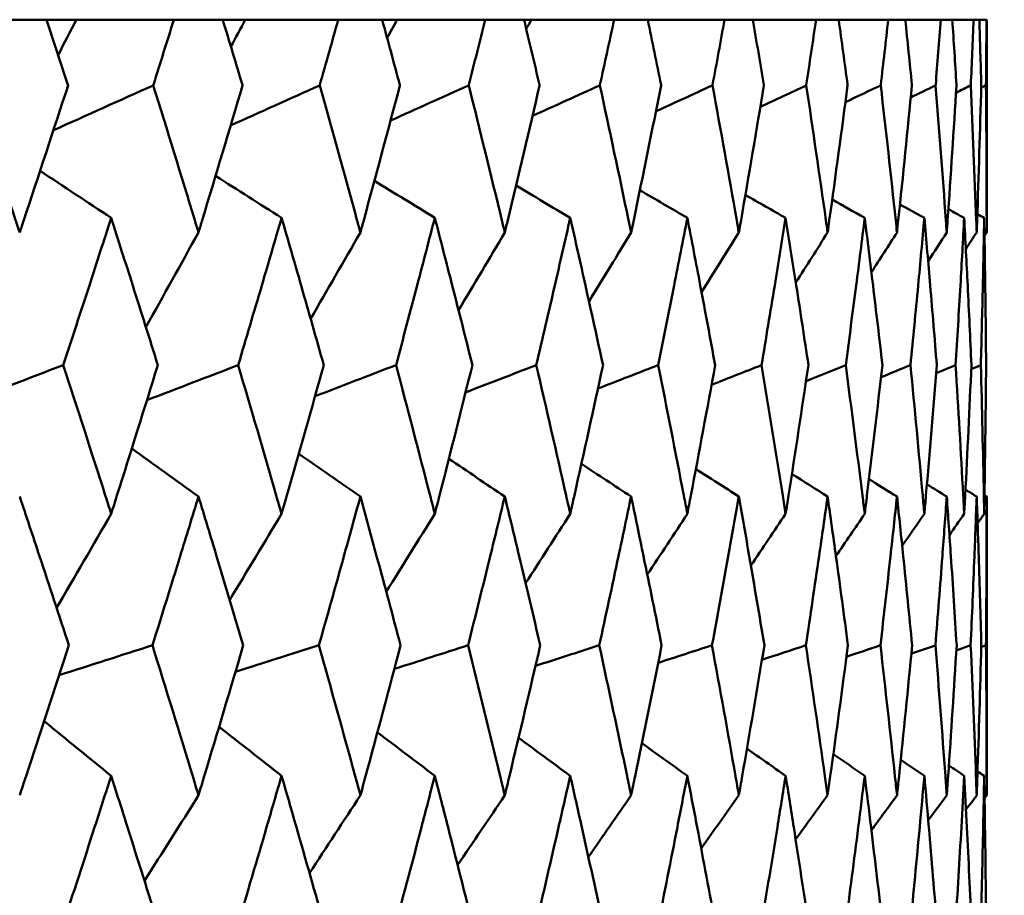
# Model space of a CAD drawing. Header units: millimetres. Extents: x 113 to 2969, y 62 to 2427.
# Tile 18 of 256: x 464.87 to 468.76, y 148.87 to 152.33. Entities that reach past the tile are written whole.
import ezdxf

# ---------------------------------------------------------------- set-up
doc = ezdxf.new("R2010")
doc.units = ezdxf.units.MM
doc.header["$LTSCALE"] = 12
doc.layers.add('Widoczne (ISO)', color=7, linetype='Continuous', lineweight=50)

msp = doc.modelspace()

# ---------------------------------------------------------------- linework, layer by layer
at = {"layer": 'Widoczne (ISO)'}
for p, q in [((464.98, 152.3297), (464.768, 152.3297)), ((464.98, 152.3297), (465.0982, 152.3297)), ((465.0982, 152.3297), (465.4836, 152.3297)), ((465.6768, 152.3297), (465.4836, 152.3297)), ((465.6768, 152.3297), (465.7658, 152.3297)), ((465.7658, 152.3297), (466.1329, 152.3297)), ((466.3066, 152.3297), (466.1329, 152.3297)), ((466.3066, 152.3297), (466.366, 152.3297)), ((466.366, 152.3297), (466.7133, 152.3297)), ((466.8669, 152.3297), (466.7133, 152.3297)), ((466.8669, 152.3297), (466.8965, 152.3297)), ((466.8965, 152.3297), (467.2227, 152.3297)), ((467.3555, 152.3297), (467.2227, 152.3297)), ((467.3555, 152.3297), (467.6589, 152.3297)), ((467.7704, 152.3297), (467.6589, 152.3297)), ((467.7704, 152.3297), (468.0203, 152.3297)), ((468.11, 152.3297), (468.0203, 152.3297)), ((468.11, 152.3297), (468.3055, 152.3297)), ((468.373, 152.3297), (468.3055, 152.3297)), ((468.373, 152.3297), (468.5132, 152.3297)), ((468.5584, 152.3297), (468.5132, 152.3297)), ((468.5584, 152.3297), (468.6427, 152.3297)), ((468.6654, 152.3297), (468.6427, 152.3297)), ((468.6654, 152.3297), (468.6935, 152.3297)), ((468.6943, 152.3297), (468.6935, 152.3297)), ((468.6943, 152.3297), (468.6943, 151.4894)), ((468.6943, 150.4467), (468.6943, 149.2669))]:
    msp.add_line(p, q, dxfattribs=at)
msp.add_circle((448.6943, 112.3297), 50, dxfattribs=at)
for points, knots in [([(465.0658, 152.0704), (465.0656, 152.0709), (465.0654, 152.0715), (465.037, 152.1579), (465.0086, 152.2438), (464.98, 152.3297)], [0.02951568, 0.02951568, 0.02951568, 0.02951568, 0.02969929, 0.02969929, 0.05939589, 0.05939589, 0.05939589, 0.05939589]), ([(465.4836, 152.3297), (465.4568, 152.2438), (465.4299, 152.1579), (465.4027, 152.0715), (465.4025, 152.0709), (465.4024, 152.0704)], [0, 0, 0, 0, 0.02969567, 0.02969567, 0.02988021, 0.02988021, 0.02988021, 0.02988021]), ([(465.7548, 152.0704), (465.7546, 152.0709), (465.7545, 152.0715), (465.7286, 152.1579), (465.7028, 152.2438), (465.6768, 152.3297)], [0.02951568, 0.02951568, 0.02951568, 0.02951568, 0.02969929, 0.02969929, 0.05939589, 0.05939589, 0.05939589, 0.05939589]), ([(466.1329, 152.3297), (466.1088, 152.2438), (466.0845, 152.1579), (466.06, 152.0715), (466.0598, 152.0709), (466.0597, 152.0704)], [0, 0, 0, 0, 0.02969567, 0.02969567, 0.02988021, 0.02988021, 0.02988021, 0.02988021]), ([(466.3765, 152.0704), (466.3764, 152.0709), (466.3762, 152.0715), (466.3531, 152.1579), (466.3299, 152.2438), (466.3066, 152.3297)], [0.02951568, 0.02951568, 0.02951568, 0.02951568, 0.02969929, 0.02969929, 0.05939589, 0.05939589, 0.05939589, 0.05939589]), ([(466.7133, 152.3297), (466.692, 152.2438), (466.6705, 152.1579), (466.6487, 152.0715), (466.6485, 152.0709), (466.6484, 152.0704)], [0, 0, 0, 0, 0.02969567, 0.02969567, 0.02988021, 0.02988021, 0.02988021, 0.02988021]), ([(466.9284, 152.0704), (466.9283, 152.0709), (466.9282, 152.0715), (466.9078, 152.1579), (466.8874, 152.2438), (466.8669, 152.3297)], [0.02951568, 0.02951568, 0.02951568, 0.02951568, 0.02969929, 0.02969929, 0.05939589, 0.05939589, 0.05939589, 0.05939589]), ([(467.2227, 152.3297), (467.2042, 152.2438), (467.1855, 152.1579), (467.1665, 152.0715), (467.1664, 152.0709), (467.1663, 152.0704)], [0, 0, 0, 0, 0.02969567, 0.02969567, 0.02988021, 0.02988021, 0.02988021, 0.02988021]), ([(467.4084, 152.0704), (467.4083, 152.0709), (467.4082, 152.0715), (467.3907, 152.1579), (467.3732, 152.2438), (467.3555, 152.3297)], [0.02951568, 0.02951568, 0.02951568, 0.02951568, 0.02969929, 0.02969929, 0.05939589, 0.05939589, 0.05939589, 0.05939589]), ([(467.6589, 152.3297), (467.6433, 152.2438), (467.6275, 152.1579), (467.6114, 152.0715), (467.6113, 152.0709), (467.6113, 152.0704)], [0, 0, 0, 0, 0.02969567, 0.02969567, 0.02988021, 0.02988021, 0.02988021, 0.02988021]), ([(467.8145, 152.0704), (467.8144, 152.0709), (467.8143, 152.0715), (467.7998, 152.1579), (467.7852, 152.2438), (467.7704, 152.3297)], [0.02951568, 0.02951568, 0.02951568, 0.02951568, 0.02969929, 0.02969929, 0.05939589, 0.05939589, 0.05939589, 0.05939589]), ([(468.0203, 152.3297), (468.0077, 152.2438), (467.9948, 152.1579), (467.9817, 152.0715), (467.9817, 152.0709), (467.9816, 152.0704)], [0, 0, 0, 0, 0.02969567, 0.02969567, 0.02988021, 0.02988021, 0.02988021, 0.02988021]), ([(468.1451, 152.0704), (468.1451, 152.0709), (468.145, 152.0715), (468.1335, 152.1579), (468.1218, 152.2438), (468.11, 152.3297)], [0.02951568, 0.02951568, 0.02951568, 0.02951568, 0.02969929, 0.02969929, 0.05939589, 0.05939589, 0.05939589, 0.05939589]), ([(468.3055, 152.3297), (468.2958, 152.2438), (468.286, 152.1579), (468.2759, 152.0715), (468.2758, 152.0709), (468.2758, 152.0704)], [0, 0, 0, 0, 0.02969567, 0.02969567, 0.02988021, 0.02988021, 0.02988021, 0.02988021]), ([(468.399, 152.0704), (468.399, 152.0709), (468.3989, 152.0715), (468.3904, 152.1579), (468.3818, 152.2438), (468.373, 152.3297)], [0.02951568, 0.02951568, 0.02951568, 0.02951568, 0.02969929, 0.02969929, 0.05939589, 0.05939589, 0.05939589, 0.05939589]), ([(468.5132, 152.3297), (468.5066, 152.2438), (468.4998, 152.1579), (468.4928, 152.0715), (468.4927, 152.0709), (468.4927, 152.0704)], [0, 0, 0, 0, 0.02969567, 0.02969567, 0.02988021, 0.02988021, 0.02988021, 0.02988021]), ([(468.5751, 152.0704), (468.5751, 152.0709), (468.5751, 152.0715), (468.5697, 152.1579), (468.5641, 152.2438), (468.5584, 152.3297)], [0.02951568, 0.02951568, 0.02951568, 0.02951568, 0.02969929, 0.02969929, 0.05939589, 0.05939589, 0.05939589, 0.05939589]), ([(468.6427, 152.3297), (468.6392, 152.2438), (468.6355, 152.1579), (468.6315, 152.0715), (468.6315, 152.0709), (468.6315, 152.0704)], [0, 0, 0, 0, 0.02969567, 0.02969567, 0.02988021, 0.02988021, 0.02988021, 0.02988021]), ([(468.6728, 152.0704), (468.6728, 152.0709), (468.6728, 152.0715), (468.6705, 152.1579), (468.668, 152.2438), (468.6654, 152.3297)], [0.02951568, 0.02951568, 0.02951568, 0.02951568, 0.02969929, 0.02969929, 0.05939589, 0.05939589, 0.05939589, 0.05939589]), ([(468.6935, 152.3297), (468.6931, 152.2438), (468.6924, 152.1579), (468.6916, 152.0715), (468.6916, 152.0709), (468.6916, 152.0704)], [0, 0, 0, 0, 0.02969567, 0.02969567, 0.02988021, 0.02988021, 0.02988021, 0.02988021]), ([(464.6792, 152.0704), (464.7395, 151.8931), (464.7992, 151.7157), (464.8638, 151.5221), (464.8692, 151.5057), (464.8746, 151.4894)], [0.0297954, 0.0297954, 0.0297954, 0.0297954, 0.09092493, 0.09092493, 0.09655955, 0.09655955, 0.09655955, 0.09655955]), ([(464.8746, 151.4894), (464.88, 151.5056), (464.8854, 151.5218), (464.9497, 151.7155), (465.008, 151.893), (465.0658, 152.0704)], [0.0853813, 0.0853813, 0.0853813, 0.0853813, 0.09097809, 0.09097809, 0.15214536, 0.15214536, 0.15214536, 0.15214536]), ([(465.4024, 152.0704), (465.4576, 151.8931), (465.5121, 151.7157), (465.571, 151.5221), (465.5759, 151.5057), (465.5809, 151.4894)], [0.0297954, 0.0297954, 0.0297954, 0.0297954, 0.09092493, 0.09092493, 0.09655955, 0.09655955, 0.09655955, 0.09655955]), ([(465.5809, 151.4894), (465.5858, 151.5056), (465.5907, 151.5218), (465.6493, 151.7155), (465.7024, 151.893), (465.7548, 152.0704)], [0.0853813, 0.0853813, 0.0853813, 0.0853813, 0.09097809, 0.09097809, 0.15214536, 0.15214536, 0.15214536, 0.15214536]), ([(466.0597, 152.0704), (466.1095, 151.8931), (466.1586, 151.7157), (466.2115, 151.5221), (466.216, 151.5057), (466.2204, 151.4894)], [0.0297954, 0.0297954, 0.0297954, 0.0297954, 0.09092493, 0.09092493, 0.09655955, 0.09655955, 0.09655955, 0.09655955]), ([(466.2204, 151.4894), (466.2249, 151.5056), (466.2293, 151.5218), (466.282, 151.7155), (466.3296, 151.893), (466.3765, 152.0704)], [0.0853813, 0.0853813, 0.0853813, 0.0853813, 0.09097809, 0.09097809, 0.15214536, 0.15214536, 0.15214536, 0.15214536]), ([(466.6484, 152.0704), (466.6926, 151.8931), (466.7362, 151.7157), (466.783, 151.5221), (466.7869, 151.5057), (466.7909, 151.4894)], [0.0297954, 0.0297954, 0.0297954, 0.0297954, 0.09092493, 0.09092493, 0.09655955, 0.09655955, 0.09655955, 0.09655955]), ([(466.7909, 151.4894), (466.7948, 151.5056), (466.7987, 151.5218), (466.8452, 151.7155), (466.8871, 151.893), (466.9284, 152.0704)], [0.0853813, 0.0853813, 0.0853813, 0.0853813, 0.09097809, 0.09097809, 0.15214536, 0.15214536, 0.15214536, 0.15214536]), ([(467.1663, 152.0704), (467.2048, 151.8931), (467.2425, 151.7157), (467.283, 151.5221), (467.2864, 151.5057), (467.2898, 151.4894)], [0.0297954, 0.0297954, 0.0297954, 0.0297954, 0.09092493, 0.09092493, 0.09655955, 0.09655955, 0.09655955, 0.09655955]), ([(467.2898, 151.4894), (467.2932, 151.5056), (467.2966, 151.5218), (467.3368, 151.7155), (467.3729, 151.893), (467.4084, 152.0704)], [0.0853813, 0.0853813, 0.0853813, 0.0853813, 0.09097809, 0.09097809, 0.15214536, 0.15214536, 0.15214536, 0.15214536]), ([(467.6113, 152.0704), (467.6438, 151.8931), (467.6757, 151.7157), (467.7097, 151.5221), (467.7126, 151.5057), (467.7154, 151.4894)], [0.0297954, 0.0297954, 0.0297954, 0.0297954, 0.09092493, 0.09092493, 0.09655955, 0.09655955, 0.09655955, 0.09655955]), ([(467.7154, 151.4894), (467.7183, 151.5056), (467.7211, 151.5218), (467.7548, 151.7155), (467.785, 151.893), (467.8145, 152.0704)], [0.0853813, 0.0853813, 0.0853813, 0.0853813, 0.09097809, 0.09097809, 0.15214536, 0.15214536, 0.15214536, 0.15214536]), ([(467.9816, 152.0704), (468.0081, 151.8931), (468.034, 151.7157), (468.0614, 151.5221), (468.0637, 151.5057), (468.066, 151.4894)], [0.0297954, 0.0297954, 0.0297954, 0.0297954, 0.09092493, 0.09092493, 0.09655955, 0.09655955, 0.09655955, 0.09655955]), ([(468.066, 151.4894), (468.0683, 151.5056), (468.0705, 151.5218), (468.0976, 151.7155), (468.1218, 151.893), (468.1451, 152.0704)], [0.0853813, 0.0853813, 0.0853813, 0.0853813, 0.09097809, 0.09097809, 0.15214536, 0.15214536, 0.15214536, 0.15214536]), ([(468.2758, 152.0704), (468.2962, 151.8931), (468.3159, 151.7157), (468.3366, 151.5221), (468.3383, 151.5057), (468.3401, 151.4894)], [0.0297954, 0.0297954, 0.0297954, 0.0297954, 0.09092493, 0.09092493, 0.09655955, 0.09655955, 0.09655955, 0.09655955]), ([(468.3401, 151.4894), (468.3418, 151.5056), (468.3435, 151.5218), (468.3639, 151.7155), (468.3818, 151.893), (468.399, 152.0704)], [0.0853813, 0.0853813, 0.0853813, 0.0853813, 0.09097809, 0.09097809, 0.15214536, 0.15214536, 0.15214536, 0.15214536]), ([(468.4927, 152.0704), (468.5069, 151.8931), (468.5204, 151.7157), (468.5343, 151.5221), (468.5354, 151.5057), (468.5366, 151.4894)], [0.0297954, 0.0297954, 0.0297954, 0.0297954, 0.09092493, 0.09092493, 0.09655955, 0.09655955, 0.09655955, 0.09655955]), ([(468.5366, 151.4894), (468.5378, 151.5056), (468.5389, 151.5218), (468.5525, 151.7155), (468.5642, 151.893), (468.5751, 152.0704)], [0.0853813, 0.0853813, 0.0853813, 0.0853813, 0.09097809, 0.09097809, 0.15214536, 0.15214536, 0.15214536, 0.15214536]), ([(468.6315, 152.0704), (468.6394, 151.8931), (468.6466, 151.7157), (468.6537, 151.5221), (468.6543, 151.5057), (468.6548, 151.4894)], [0.0297954, 0.0297954, 0.0297954, 0.0297954, 0.09092493, 0.09092493, 0.09655955, 0.09655955, 0.09655955, 0.09655955]), ([(468.6548, 151.4894), (468.6554, 151.5056), (468.656, 151.5218), (468.6627, 151.7155), (468.6681, 151.893), (468.6728, 152.0704)], [0.0853813, 0.0853813, 0.0853813, 0.0853813, 0.09097809, 0.09097809, 0.15214536, 0.15214536, 0.15214536, 0.15214536]), ([(468.6916, 152.0704), (468.6933, 151.8931), (468.6942, 151.7157), (468.6943, 151.5221), (468.6943, 151.5057), (468.6943, 151.4894)], [0.0297954, 0.0297954, 0.0297954, 0.0297954, 0.09092493, 0.09092493, 0.09655955, 0.09655955, 0.09655955, 0.09655955]), ([(465.2359, 151.5471), (465.2074, 151.4582), (465.1786, 151.3693), (465.1157, 151.1755), (465.0814, 151.0706), (465.047, 150.9657)], [0.03078053, 0.03078053, 0.03078053, 0.03078053, 0.06149921, 0.06149921, 0.09773041, 0.09773041, 0.09773041, 0.09773041]), ([(465.4203, 150.9657), (465.3875, 151.0706), (465.3544, 151.1755), (465.2929, 151.3692), (465.2645, 151.4581), (465.2359, 151.5471)], [0.02528165, 0.02528165, 0.02528165, 0.02528165, 0.06150593, 0.06150593, 0.09223152, 0.09223152, 0.09223152, 0.09223152]), ([(465.9091, 151.5471), (465.8833, 151.4582), (465.8572, 151.3693), (465.8002, 151.1755), (465.769, 151.0706), (465.7377, 150.9657)], [0.03078053, 0.03078053, 0.03078053, 0.03078053, 0.06149921, 0.06149921, 0.09773041, 0.09773041, 0.09773041, 0.09773041]), ([(466.0758, 150.9657), (466.0462, 151.0706), (466.0164, 151.1755), (465.9607, 151.3692), (465.935, 151.4581), (465.9091, 151.5471)], [0.02528165, 0.02528165, 0.02528165, 0.02528165, 0.06150593, 0.06150593, 0.09223152, 0.09223152, 0.09223152, 0.09223152]), ([(466.5144, 151.5471), (466.4914, 151.4582), (466.4681, 151.3693), (466.4171, 151.1755), (466.3893, 151.0706), (466.3612, 150.9657)], [0.03078053, 0.03078053, 0.03078053, 0.03078053, 0.06149921, 0.06149921, 0.09773041, 0.09773041, 0.09773041, 0.09773041]), ([(466.6628, 150.9657), (466.6365, 151.0706), (466.6099, 151.1755), (466.5604, 151.3692), (466.5375, 151.4581), (466.5144, 151.5471)], [0.02528165, 0.02528165, 0.02528165, 0.02528165, 0.06150593, 0.06150593, 0.09223152, 0.09223152, 0.09223152, 0.09223152]), ([(467.0494, 151.5471), (467.0292, 151.4582), (467.0089, 151.3693), (466.9641, 151.1755), (466.9397, 151.0706), (466.915, 150.9657)], [0.03078053, 0.03078053, 0.03078053, 0.03078053, 0.06149921, 0.06149921, 0.09773041, 0.09773041, 0.09773041, 0.09773041]), ([(467.1788, 150.9657), (467.1559, 151.0706), (467.1328, 151.1755), (467.0896, 151.3692), (467.0696, 151.4581), (467.0494, 151.5471)], [0.02528165, 0.02528165, 0.02528165, 0.02528165, 0.06150593, 0.06150593, 0.09223152, 0.09223152, 0.09223152, 0.09223152]), ([(467.5119, 151.5471), (467.4947, 151.4582), (467.4773, 151.3693), (467.439, 151.1755), (467.418, 151.0706), (467.3968, 150.9657)], [0.03078053, 0.03078053, 0.03078053, 0.03078053, 0.06149921, 0.06149921, 0.09773041, 0.09773041, 0.09773041, 0.09773041]), ([(467.6218, 150.9657), (467.6025, 151.0706), (467.5829, 151.1755), (467.5462, 151.3692), (467.5291, 151.4581), (467.5119, 151.5471)], [0.02528165, 0.02528165, 0.02528165, 0.02528165, 0.06150593, 0.06150593, 0.09223152, 0.09223152, 0.09223152, 0.09223152]), ([(467.9002, 151.5471), (467.886, 151.4582), (467.8716, 151.3693), (467.8399, 151.1755), (467.8225, 151.0706), (467.8049, 150.9657)], [0.03078053, 0.03078053, 0.03078053, 0.03078053, 0.06149921, 0.06149921, 0.09773041, 0.09773041, 0.09773041, 0.09773041]), ([(467.9902, 150.9657), (467.9744, 151.0706), (467.9584, 151.1755), (467.9284, 151.3692), (467.9144, 151.4581), (467.9002, 151.5471)], [0.02528165, 0.02528165, 0.02528165, 0.02528165, 0.06150593, 0.06150593, 0.09223152, 0.09223152, 0.09223152, 0.09223152]), ([(468.2126, 151.5471), (468.2016, 151.4582), (468.1903, 151.3693), (468.1653, 151.1755), (468.1515, 151.0706), (468.1375, 150.9657)], [0.03078053, 0.03078053, 0.03078053, 0.03078053, 0.06149921, 0.06149921, 0.09773041, 0.09773041, 0.09773041, 0.09773041]), ([(468.2824, 150.9657), (468.2703, 151.0706), (468.258, 151.1755), (468.2346, 151.3692), (468.2237, 151.4581), (468.2126, 151.5471)], [0.02528165, 0.02528165, 0.02528165, 0.02528165, 0.06150593, 0.06150593, 0.09223152, 0.09223152, 0.09223152, 0.09223152]), ([(468.4481, 151.5471), (468.4401, 151.4582), (468.432, 151.3693), (468.4138, 151.1755), (468.4037, 151.0706), (468.3934, 150.9657)], [0.03078053, 0.03078053, 0.03078053, 0.03078053, 0.06149921, 0.06149921, 0.09773041, 0.09773041, 0.09773041, 0.09773041]), ([(468.4973, 150.9657), (468.4889, 151.0706), (468.4803, 151.1755), (468.4638, 151.3692), (468.456, 151.4581), (468.4481, 151.5471)], [0.02528165, 0.02528165, 0.02528165, 0.02528165, 0.06150593, 0.06150593, 0.09223152, 0.09223152, 0.09223152, 0.09223152]), ([(468.6055, 151.5471), (468.6008, 151.4582), (468.5958, 151.3693), (468.5845, 151.1755), (468.5782, 151.0706), (468.5715, 150.9657)], [0.03078053, 0.03078053, 0.03078053, 0.03078053, 0.06149921, 0.06149921, 0.09773041, 0.09773041, 0.09773041, 0.09773041]), ([(468.6341, 150.9657), (468.6294, 151.0706), (468.6245, 151.1755), (468.6149, 151.3692), (468.6103, 151.4581), (468.6055, 151.5471)], [0.02528165, 0.02528165, 0.02528165, 0.02528165, 0.06150593, 0.06150593, 0.09223152, 0.09223152, 0.09223152, 0.09223152]), ([(468.6844, 151.5471), (468.6828, 151.4582), (468.6811, 151.3693), (468.6767, 151.1755), (468.6741, 151.0706), (468.6713, 150.9657)], [0.03078053, 0.03078053, 0.03078053, 0.03078053, 0.06149921, 0.06149921, 0.09773041, 0.09773041, 0.09773041, 0.09773041]), ([(468.6921, 150.9657), (468.6912, 151.0706), (468.6901, 151.1755), (468.6874, 151.3692), (468.686, 151.4581), (468.6844, 151.5471)], [0.02528165, 0.02528165, 0.02528165, 0.02528165, 0.06150593, 0.06150593, 0.09223152, 0.09223152, 0.09223152, 0.09223152]), ([(465.047, 150.9657), (465.1028, 150.7942), (465.1581, 150.6227), (465.2205, 150.4269), (465.2282, 150.4026), (465.2359, 150.3784)], [0.02983351, 0.02983351, 0.02983351, 0.02983351, 0.0889495, 0.0889495, 0.09731113, 0.09731113, 0.09731113, 0.09731113]), ([(465.2359, 150.3784), (465.2436, 150.4025), (465.2513, 150.4267), (465.3133, 150.6225), (465.3671, 150.7941), (465.4203, 150.9657)], [0.0806421, 0.0806421, 0.0806421, 0.0806421, 0.08897282, 0.08897282, 0.14811965, 0.14811965, 0.14811965, 0.14811965]), ([(465.7377, 150.9657), (465.7885, 150.7942), (465.8386, 150.6227), (465.8952, 150.4269), (465.9022, 150.4026), (465.9091, 150.3784)], [0.02983351, 0.02983351, 0.02983351, 0.02983351, 0.0889495, 0.0889495, 0.09731113, 0.09731113, 0.09731113, 0.09731113]), ([(465.9091, 150.3784), (465.9161, 150.4025), (465.9231, 150.4267), (465.9792, 150.6225), (466.0278, 150.7941), (466.0758, 150.9657)], [0.0806421, 0.0806421, 0.0806421, 0.0806421, 0.08897282, 0.08897282, 0.14811965, 0.14811965, 0.14811965, 0.14811965]), ([(466.3612, 150.9657), (466.4067, 150.7942), (466.4515, 150.6227), (466.502, 150.4269), (466.5082, 150.4026), (466.5144, 150.3784)], [0.02983351, 0.02983351, 0.02983351, 0.02983351, 0.0889495, 0.0889495, 0.09731113, 0.09731113, 0.09731113, 0.09731113]), ([(466.5144, 150.3784), (466.5206, 150.4025), (466.5268, 150.4267), (466.5769, 150.6225), (466.6201, 150.7941), (466.6628, 150.9657)], [0.0806421, 0.0806421, 0.0806421, 0.0806421, 0.08897282, 0.08897282, 0.14811965, 0.14811965, 0.14811965, 0.14811965]), ([(466.915, 150.9657), (466.955, 150.7942), (466.9943, 150.6227), (467.0385, 150.4269), (467.044, 150.4026), (467.0494, 150.3784)], [0.02983351, 0.02983351, 0.02983351, 0.02983351, 0.0889495, 0.0889495, 0.09731113, 0.09731113, 0.09731113, 0.09731113]), ([(467.0494, 150.3784), (467.0548, 150.4025), (467.0602, 150.4267), (467.104, 150.6225), (467.1417, 150.7941), (467.1788, 150.9657)], [0.0806421, 0.0806421, 0.0806421, 0.0806421, 0.08897282, 0.08897282, 0.14811965, 0.14811965, 0.14811965, 0.14811965]), ([(467.3968, 150.9657), (467.4312, 150.7942), (467.4649, 150.6227), (467.5026, 150.4269), (467.5073, 150.4026), (467.5119, 150.3784)], [0.02983351, 0.02983351, 0.02983351, 0.02983351, 0.0889495, 0.0889495, 0.09731113, 0.09731113, 0.09731113, 0.09731113]), ([(467.5119, 150.3784), (467.5166, 150.4025), (467.5212, 150.4267), (467.5585, 150.6225), (467.5905, 150.7941), (467.6218, 150.9657)], [0.0806421, 0.0806421, 0.0806421, 0.0806421, 0.08897282, 0.08897282, 0.14811965, 0.14811965, 0.14811965, 0.14811965]), ([(467.8049, 150.9657), (467.8335, 150.7942), (467.8614, 150.6227), (467.8925, 150.4269), (467.8964, 150.4026), (467.9002, 150.3784)], [0.02983351, 0.02983351, 0.02983351, 0.02983351, 0.0889495, 0.0889495, 0.09731113, 0.09731113, 0.09731113, 0.09731113]), ([(467.9002, 150.3784), (467.904, 150.4025), (467.9078, 150.4267), (467.9385, 150.6225), (467.9647, 150.7941), (467.9902, 150.9657)], [0.0806421, 0.0806421, 0.0806421, 0.0806421, 0.08897282, 0.08897282, 0.14811965, 0.14811965, 0.14811965, 0.14811965]), ([(468.1375, 150.9657), (468.1602, 150.7942), (468.1823, 150.6227), (468.2066, 150.4269), (468.2097, 150.4026), (468.2126, 150.3784)], [0.02983351, 0.02983351, 0.02983351, 0.02983351, 0.0889495, 0.0889495, 0.09731113, 0.09731113, 0.09731113, 0.09731113]), ([(468.2126, 150.3784), (468.2156, 150.4025), (468.2186, 150.4267), (468.2425, 150.6225), (468.2628, 150.7941), (468.2824, 150.9657)], [0.0806421, 0.0806421, 0.0806421, 0.0806421, 0.08897282, 0.08897282, 0.14811965, 0.14811965, 0.14811965, 0.14811965]), ([(468.3934, 150.9657), (468.4102, 150.7942), (468.4262, 150.6227), (468.4438, 150.4269), (468.4459, 150.4026), (468.4481, 150.3784)], [0.02983351, 0.02983351, 0.02983351, 0.02983351, 0.0889495, 0.0889495, 0.09731113, 0.09731113, 0.09731113, 0.09731113]), ([(468.4481, 150.3784), (468.4502, 150.4025), (468.4523, 150.4267), (468.4694, 150.6225), (468.4837, 150.7941), (468.4973, 150.9657)], [0.0806421, 0.0806421, 0.0806421, 0.0806421, 0.08897282, 0.08897282, 0.14811965, 0.14811965, 0.14811965, 0.14811965]), ([(468.5715, 150.9657), (468.5823, 150.7942), (468.5923, 150.6227), (468.603, 150.4269), (468.6043, 150.4026), (468.6055, 150.3784)], [0.02983351, 0.02983351, 0.02983351, 0.02983351, 0.0889495, 0.0889495, 0.09731113, 0.09731113, 0.09731113, 0.09731113]), ([(468.6055, 150.3784), (468.6068, 150.4025), (468.6081, 150.4267), (468.6183, 150.6225), (468.6265, 150.7941), (468.6341, 150.9657)], [0.0806421, 0.0806421, 0.0806421, 0.0806421, 0.08897282, 0.08897282, 0.14811965, 0.14811965, 0.14811965, 0.14811965]), ([(468.6713, 150.9657), (468.6759, 150.7942), (468.6799, 150.6227), (468.6836, 150.4269), (468.684, 150.4026), (468.6844, 150.3784)], [0.02983351, 0.02983351, 0.02983351, 0.02983351, 0.0889495, 0.0889495, 0.09731113, 0.09731113, 0.09731113, 0.09731113]), ([(468.6844, 150.3784), (468.6849, 150.4025), (468.6853, 150.4267), (468.6885, 150.6225), (468.6907, 150.7941), (468.6921, 150.9657)], [0.0806421, 0.0806421, 0.0806421, 0.0806421, 0.08897282, 0.08897282, 0.14811965, 0.14811965, 0.14811965, 0.14811965]), ([(465.0692, 149.8592), (465.0308, 149.9766), (464.9921, 150.0939), (464.9271, 150.2897), (464.901, 150.3682), (464.8746, 150.4467)], [0.02104899, 0.02104899, 0.02104899, 0.02104899, 0.0615671, 0.0615671, 0.08866561, 0.08866561, 0.08866561, 0.08866561]), ([(465.5809, 150.4467), (465.5569, 150.3682), (465.5328, 150.2898), (465.4724, 150.094), (465.4359, 149.9766), (465.3991, 149.8592)], [0.03448054, 0.03448054, 0.03448054, 0.03448054, 0.06157222, 0.06157222, 0.10209717, 0.10209717, 0.10209717, 0.10209717]), ([(465.7579, 149.8592), (465.723, 149.9766), (465.6879, 150.0939), (465.6287, 150.2897), (465.6048, 150.3682), (465.5809, 150.4467)], [0.02104899, 0.02104899, 0.02104899, 0.02104899, 0.0615671, 0.0615671, 0.08866561, 0.08866561, 0.08866561, 0.08866561]), ([(466.2204, 150.4467), (466.1989, 150.3682), (466.1772, 150.2898), (466.1228, 150.094), (466.0899, 149.9766), (466.0567, 149.8592)], [0.03448054, 0.03448054, 0.03448054, 0.03448054, 0.06157222, 0.06157222, 0.10209717, 0.10209717, 0.10209717, 0.10209717]), ([(466.3793, 149.8592), (466.3481, 149.9766), (466.3165, 150.0939), (466.2634, 150.2897), (466.242, 150.3682), (466.2204, 150.4467)], [0.02104899, 0.02104899, 0.02104899, 0.02104899, 0.0615671, 0.0615671, 0.08866561, 0.08866561, 0.08866561, 0.08866561]), ([(466.7909, 150.4467), (466.7718, 150.3682), (466.7526, 150.2898), (466.7044, 150.094), (466.6752, 149.9766), (466.6458, 149.8592)], [0.03448054, 0.03448054, 0.03448054, 0.03448054, 0.06157222, 0.06157222, 0.10209717, 0.10209717, 0.10209717, 0.10209717]), ([(466.9309, 149.8592), (466.9034, 149.9766), (466.8757, 150.0939), (466.8288, 150.2897), (466.8099, 150.3682), (466.7909, 150.4467)], [0.02104899, 0.02104899, 0.02104899, 0.02104899, 0.0615671, 0.0615671, 0.08866561, 0.08866561, 0.08866561, 0.08866561]), ([(467.2898, 150.4467), (467.2734, 150.3682), (467.2568, 150.2898), (467.215, 150.094), (467.1896, 149.9766), (467.164, 149.8592)], [0.03448054, 0.03448054, 0.03448054, 0.03448054, 0.06157222, 0.06157222, 0.10209717, 0.10209717, 0.10209717, 0.10209717]), ([(467.4105, 149.8592), (467.3869, 149.9766), (467.363, 150.0939), (467.3226, 150.2897), (467.3063, 150.3682), (467.2898, 150.4467)], [0.02104899, 0.02104899, 0.02104899, 0.02104899, 0.0615671, 0.0615671, 0.08866561, 0.08866561, 0.08866561, 0.08866561]), ([(467.7154, 150.4467), (467.7016, 150.3682), (467.6876, 150.2898), (467.6524, 150.094), (467.631, 149.9766), (467.6093, 149.8592)], [0.03448054, 0.03448054, 0.03448054, 0.03448054, 0.06157222, 0.06157222, 0.10209717, 0.10209717, 0.10209717, 0.10209717]), ([(467.8162, 149.8592), (467.7966, 149.9766), (467.7767, 150.0939), (467.743, 150.2897), (467.7293, 150.3682), (467.7154, 150.4467)], [0.02104899, 0.02104899, 0.02104899, 0.02104899, 0.0615671, 0.0615671, 0.08866561, 0.08866561, 0.08866561, 0.08866561]), ([(468.066, 150.4467), (468.0548, 150.3682), (468.0436, 150.2898), (468.0151, 150.094), (467.9977, 149.9766), (467.98, 149.8592)], [0.03448054, 0.03448054, 0.03448054, 0.03448054, 0.06157222, 0.06157222, 0.10209717, 0.10209717, 0.10209717, 0.10209717]), ([(468.1465, 149.8592), (468.131, 149.9766), (468.1151, 150.0939), (468.0881, 150.2897), (468.0771, 150.3682), (468.066, 150.4467)], [0.02104899, 0.02104899, 0.02104899, 0.02104899, 0.0615671, 0.0615671, 0.08866561, 0.08866561, 0.08866561, 0.08866561]), ([(468.3401, 150.4467), (468.3317, 150.3682), (468.3231, 150.2898), (468.3015, 150.094), (468.2882, 149.9766), (468.2746, 149.8592)], [0.03448054, 0.03448054, 0.03448054, 0.03448054, 0.06157222, 0.06157222, 0.10209717, 0.10209717, 0.10209717, 0.10209717]), ([(468.4, 149.8592), (468.3886, 149.9766), (468.3769, 150.0939), (468.3567, 150.2897), (468.3484, 150.3682), (468.3401, 150.4467)], [0.02104899, 0.02104899, 0.02104899, 0.02104899, 0.0615671, 0.0615671, 0.08866561, 0.08866561, 0.08866561, 0.08866561]), ([(468.5366, 150.4467), (468.531, 150.3682), (468.5252, 150.2898), (468.5105, 150.094), (468.5013, 149.9766), (468.4919, 149.8592)], [0.03448054, 0.03448054, 0.03448054, 0.03448054, 0.06157222, 0.06157222, 0.10209717, 0.10209717, 0.10209717, 0.10209717]), ([(468.5758, 149.8592), (468.5685, 149.9766), (468.5609, 150.0939), (468.5477, 150.2897), (468.5422, 150.3682), (468.5366, 150.4467)], [0.02104899, 0.02104899, 0.02104899, 0.02104899, 0.0615671, 0.0615671, 0.08866561, 0.08866561, 0.08866561, 0.08866561]), ([(468.6548, 150.4467), (468.652, 150.3682), (468.6491, 150.2898), (468.6413, 150.094), (468.6363, 149.9766), (468.631, 149.8592)], [0.03448054, 0.03448054, 0.03448054, 0.03448054, 0.06157222, 0.06157222, 0.10209717, 0.10209717, 0.10209717, 0.10209717]), ([(468.6731, 149.8592), (468.67, 149.9766), (468.6666, 150.0939), (468.6603, 150.2897), (468.6577, 150.3682), (468.6548, 150.4467)], [0.02104899, 0.02104899, 0.02104899, 0.02104899, 0.0615671, 0.0615671, 0.08866561, 0.08866561, 0.08866561, 0.08866561]), ([(468.6943, 150.4467), (468.6943, 150.3682), (468.6942, 150.2898), (468.6934, 150.094), (468.6926, 149.9766), (468.6915, 149.8592)], [0.03448054, 0.03448054, 0.03448054, 0.03448054, 0.06157222, 0.06157222, 0.10209717, 0.10209717, 0.10209717, 0.10209717]), ([(464.8746, 149.2669), (464.883, 149.2921), (464.8914, 149.3173), (464.9568, 149.5147), (465.0133, 149.687), (465.0692, 149.8592)], [0.07597559, 0.07597559, 0.07597559, 0.07597559, 0.08464777, 0.08464777, 0.14401425, 0.14401425, 0.14401425, 0.14401425]), ([(465.3991, 149.8592), (465.4526, 149.687), (465.5056, 149.5148), (465.5656, 149.3174), (465.5732, 149.2922), (465.5809, 149.2669)], [0.02530969, 0.02530969, 0.02530969, 0.02530969, 0.08465152, 0.08465152, 0.09334823, 0.09334823, 0.09334823, 0.09334823]), ([(465.5809, 149.2669), (465.5885, 149.2921), (465.5961, 149.3173), (465.6557, 149.5147), (465.7071, 149.687), (465.7579, 149.8592)], [0.07597559, 0.07597559, 0.07597559, 0.07597559, 0.08464777, 0.08464777, 0.14401425, 0.14401425, 0.14401425, 0.14401425]), ([(466.0567, 149.8592), (466.105, 149.687), (466.1527, 149.5148), (466.2067, 149.3174), (466.2136, 149.2922), (466.2204, 149.2669)], [0.02530969, 0.02530969, 0.02530969, 0.02530969, 0.08465152, 0.08465152, 0.09334823, 0.09334823, 0.09334823, 0.09334823]), ([(466.2204, 149.2669), (466.2273, 149.2921), (466.2341, 149.3173), (466.2877, 149.5147), (466.3338, 149.687), (466.3793, 149.8592)], [0.07597559, 0.07597559, 0.07597559, 0.07597559, 0.08464777, 0.08464777, 0.14401425, 0.14401425, 0.14401425, 0.14401425]), ([(466.6458, 149.8592), (466.6887, 149.687), (466.7309, 149.5148), (466.7787, 149.3174), (466.7848, 149.2922), (466.7909, 149.2669)], [0.02530969, 0.02530969, 0.02530969, 0.02530969, 0.08465152, 0.08465152, 0.09334823, 0.09334823, 0.09334823, 0.09334823]), ([(466.7909, 149.2669), (466.7969, 149.2921), (466.803, 149.3173), (466.8503, 149.5147), (466.8909, 149.687), (466.9309, 149.8592)], [0.07597559, 0.07597559, 0.07597559, 0.07597559, 0.08464777, 0.08464777, 0.14401425, 0.14401425, 0.14401425, 0.14401425]), ([(467.164, 149.8592), (467.2013, 149.687), (467.238, 149.5148), (467.2793, 149.3174), (467.2846, 149.2922), (467.2898, 149.2669)], [0.02530969, 0.02530969, 0.02530969, 0.02530969, 0.08465152, 0.08465152, 0.09334823, 0.09334823, 0.09334823, 0.09334823]), ([(467.2898, 149.2669), (467.2951, 149.2921), (467.3003, 149.3173), (467.3412, 149.5147), (467.3762, 149.687), (467.4105, 149.8592)], [0.07597559, 0.07597559, 0.07597559, 0.07597559, 0.08464777, 0.08464777, 0.14401425, 0.14401425, 0.14401425, 0.14401425]), ([(467.6093, 149.8592), (467.6409, 149.687), (467.6719, 149.5148), (467.7066, 149.3174), (467.711, 149.2922), (467.7154, 149.2669)], [0.02530969, 0.02530969, 0.02530969, 0.02530969, 0.08465152, 0.08465152, 0.09334823, 0.09334823, 0.09334823, 0.09334823]), ([(467.7154, 149.2669), (467.7198, 149.2921), (467.7242, 149.3173), (467.7585, 149.5147), (467.7877, 149.687), (467.8162, 149.8592)], [0.07597559, 0.07597559, 0.07597559, 0.07597559, 0.08464777, 0.08464777, 0.14401425, 0.14401425, 0.14401425, 0.14401425]), ([(467.98, 149.8592), (468.0058, 149.687), (468.0309, 149.5148), (468.0589, 149.3174), (468.0624, 149.2922), (468.066, 149.2669)], [0.02530969, 0.02530969, 0.02530969, 0.02530969, 0.08465152, 0.08465152, 0.09334823, 0.09334823, 0.09334823, 0.09334823]), ([(468.066, 149.2669), (468.0695, 149.2921), (468.073, 149.3173), (468.1006, 149.5147), (468.1239, 149.687), (468.1465, 149.8592)], [0.07597559, 0.07597559, 0.07597559, 0.07597559, 0.08464777, 0.08464777, 0.14401425, 0.14401425, 0.14401425, 0.14401425]), ([(468.2746, 149.8592), (468.2944, 149.687), (468.3135, 149.5148), (468.3347, 149.3174), (468.3374, 149.2922), (468.3401, 149.2669)], [0.02530969, 0.02530969, 0.02530969, 0.02530969, 0.08465152, 0.08465152, 0.09334823, 0.09334823, 0.09334823, 0.09334823]), ([(468.3401, 149.2669), (468.3427, 149.2921), (468.3454, 149.3173), (468.3661, 149.5147), (468.3834, 149.687), (468.4, 149.8592)], [0.07597559, 0.07597559, 0.07597559, 0.07597559, 0.08464777, 0.08464777, 0.14401425, 0.14401425, 0.14401425, 0.14401425]), ([(468.4919, 149.8592), (468.5057, 149.687), (468.5188, 149.5148), (468.533, 149.3174), (468.5348, 149.2922), (468.5366, 149.2669)], [0.02530969, 0.02530969, 0.02530969, 0.02530969, 0.08465152, 0.08465152, 0.09334823, 0.09334823, 0.09334823, 0.09334823]), ([(468.5366, 149.2669), (468.5384, 149.2921), (468.5402, 149.3173), (468.5539, 149.5147), (468.5652, 149.687), (468.5758, 149.8592)], [0.07597559, 0.07597559, 0.07597559, 0.07597559, 0.08464777, 0.08464777, 0.14401425, 0.14401425, 0.14401425, 0.14401425]), ([(468.631, 149.8592), (468.6388, 149.687), (468.6458, 149.5148), (468.653, 149.3174), (468.6539, 149.2922), (468.6548, 149.2669)], [0.02530969, 0.02530969, 0.02530969, 0.02530969, 0.08465152, 0.08465152, 0.09334823, 0.09334823, 0.09334823, 0.09334823]), ([(468.6548, 149.2669), (468.6557, 149.2921), (468.6566, 149.3173), (468.6634, 149.5147), (468.6686, 149.687), (468.6731, 149.8592)], [0.07597559, 0.07597559, 0.07597559, 0.07597559, 0.08464777, 0.08464777, 0.14401425, 0.14401425, 0.14401425, 0.14401425]), ([(468.6915, 149.8592), (468.6931, 149.687), (468.6941, 149.5148), (468.6943, 149.3174), (468.6943, 149.2922), (468.6943, 149.2669)], [0.02530969, 0.02530969, 0.02530969, 0.02530969, 0.08465152, 0.08465152, 0.09334823, 0.09334823, 0.09334823, 0.09334823]), ([(465.2359, 149.3439), (465.2143, 149.2763), (465.1925, 149.2086), (465.1288, 149.0112), (465.0867, 148.8815), (465.0441, 148.7518)], [0.03825175, 0.03825175, 0.03825175, 0.03825175, 0.06160817, 0.06160817, 0.10638617, 0.10638617, 0.10638617, 0.10638617]), ([(465.423, 148.7518), (465.3826, 148.8815), (465.3418, 149.0112), (465.2791, 149.2086), (465.2576, 149.2763), (465.2359, 149.3439)], [0.01681985, 0.01681985, 0.01681985, 0.01681985, 0.06159108, 0.06159108, 0.08495433, 0.08495433, 0.08495433, 0.08495433]), ([(465.9091, 149.3439), (465.8895, 149.2763), (465.8698, 149.2086), (465.8121, 149.0112), (465.7738, 148.8815), (465.7352, 148.7518)], [0.03825175, 0.03825175, 0.03825175, 0.03825175, 0.06160817, 0.06160817, 0.10638617, 0.10638617, 0.10638617, 0.10638617]), ([(466.0783, 148.7518), (466.0418, 148.8815), (466.0049, 149.0112), (465.9483, 149.2086), (465.9288, 149.2763), (465.9091, 149.3439)], [0.01681985, 0.01681985, 0.01681985, 0.01681985, 0.06159108, 0.06159108, 0.08495433, 0.08495433, 0.08495433, 0.08495433]), ([(466.5144, 149.3439), (466.497, 149.2763), (466.4794, 149.2086), (466.4278, 149.0112), (466.3935, 148.8815), (466.3589, 148.7518)], [0.03825175, 0.03825175, 0.03825175, 0.03825175, 0.06160817, 0.06160817, 0.10638617, 0.10638617, 0.10638617, 0.10638617]), ([(466.6649, 148.7518), (466.6325, 148.8815), (466.5998, 149.0112), (466.5493, 149.2086), (466.5319, 149.2763), (466.5144, 149.3439)], [0.01681985, 0.01681985, 0.01681985, 0.01681985, 0.06159108, 0.06159108, 0.08495433, 0.08495433, 0.08495433, 0.08495433]), ([(467.0494, 149.3439), (467.0341, 149.2763), (467.0187, 149.2086), (466.9735, 149.0112), (466.9434, 148.8815), (466.913, 148.7518)], [0.03825175, 0.03825175, 0.03825175, 0.03825175, 0.06160817, 0.06160817, 0.10638617, 0.10638617, 0.10638617, 0.10638617]), ([(467.1806, 148.7518), (467.1525, 148.8815), (467.1239, 149.0112), (467.0799, 149.2086), (467.0647, 149.2763), (467.0494, 149.3439)], [0.01681985, 0.01681985, 0.01681985, 0.01681985, 0.06159108, 0.06159108, 0.08495433, 0.08495433, 0.08495433, 0.08495433]), ([(467.5119, 149.3439), (467.4989, 149.2763), (467.4857, 149.2086), (467.4471, 149.0112), (467.4213, 148.8815), (467.3951, 148.7518)], [0.03825175, 0.03825175, 0.03825175, 0.03825175, 0.06160817, 0.06160817, 0.10638617, 0.10638617, 0.10638617, 0.10638617]), ([(467.6234, 148.7518), (467.5996, 148.8815), (467.5754, 149.0112), (467.5379, 149.2086), (467.525, 149.2763), (467.5119, 149.3439)], [0.01681985, 0.01681985, 0.01681985, 0.01681985, 0.06159108, 0.06159108, 0.08495433, 0.08495433, 0.08495433, 0.08495433]), ([(467.9002, 149.3439), (467.8894, 149.2763), (467.8786, 149.2086), (467.8466, 149.0112), (467.8252, 148.8815), (467.8034, 148.7518)], [0.03825175, 0.03825175, 0.03825175, 0.03825175, 0.06160817, 0.06160817, 0.10638617, 0.10638617, 0.10638617, 0.10638617]), ([(467.9915, 148.7518), (467.9721, 148.8815), (467.9523, 149.0112), (467.9216, 149.2086), (467.9109, 149.2763), (467.9002, 149.3439)], [0.01681985, 0.01681985, 0.01681985, 0.01681985, 0.06159108, 0.06159108, 0.08495433, 0.08495433, 0.08495433, 0.08495433]), ([(468.2126, 149.3439), (468.2042, 149.2763), (468.1957, 149.2086), (468.1706, 149.0112), (468.1537, 148.8815), (468.1364, 148.7518)], [0.03825175, 0.03825175, 0.03825175, 0.03825175, 0.06160817, 0.06160817, 0.10638617, 0.10638617, 0.10638617, 0.10638617]), ([(468.2834, 148.7518), (468.2685, 148.8815), (468.2532, 149.0112), (468.2293, 149.2086), (468.221, 149.2763), (468.2126, 149.3439)], [0.01681985, 0.01681985, 0.01681985, 0.01681985, 0.06159108, 0.06159108, 0.08495433, 0.08495433, 0.08495433, 0.08495433]), ([(468.4481, 149.3439), (468.4421, 149.2763), (468.4359, 149.2086), (468.4177, 149.0112), (468.4053, 148.8815), (468.3926, 148.7518)], [0.03825175, 0.03825175, 0.03825175, 0.03825175, 0.06160817, 0.06160817, 0.10638617, 0.10638617, 0.10638617, 0.10638617]), ([(468.498, 148.7518), (468.4877, 148.8815), (468.477, 149.0112), (468.46, 149.2086), (468.4541, 149.2763), (468.4481, 149.3439)], [0.01681985, 0.01681985, 0.01681985, 0.01681985, 0.06159108, 0.06159108, 0.08495433, 0.08495433, 0.08495433, 0.08495433]), ([(468.6055, 149.3439), (468.6019, 149.2763), (468.5982, 149.2086), (468.587, 149.0112), (468.5792, 148.8815), (468.571, 148.7518)], [0.03825175, 0.03825175, 0.03825175, 0.03825175, 0.06160817, 0.06160817, 0.10638617, 0.10638617, 0.10638617, 0.10638617]), ([(468.6344, 148.7518), (468.6287, 148.8815), (468.6226, 149.0112), (468.6127, 149.2086), (468.6092, 149.2763), (468.6055, 149.3439)], [0.01681985, 0.01681985, 0.01681985, 0.01681985, 0.06159108, 0.06159108, 0.08495433, 0.08495433, 0.08495433, 0.08495433]), ([(468.6844, 149.3439), (468.6832, 149.2763), (468.6819, 149.2086), (468.6777, 149.0112), (468.6746, 148.8815), (468.671, 148.7518)], [0.03825175, 0.03825175, 0.03825175, 0.03825175, 0.06160817, 0.06160817, 0.10638617, 0.10638617, 0.10638617, 0.10638617]), ([(468.6922, 148.7518), (468.6911, 148.8815), (468.6896, 149.0112), (468.6867, 149.2086), (468.6857, 149.2763), (468.6844, 149.3439)], [0.01681985, 0.01681985, 0.01681985, 0.01681985, 0.06159108, 0.06159108, 0.08495433, 0.08495433, 0.08495433, 0.08495433])]:
    msp.add_open_spline(points, degree=3, knots=knots, dxfattribs=at)
for points in [[(465.0982, 152.3297), (465.0742, 152.2831), (465.0503, 152.2365), (465.0263, 152.1899)], [(465.7658, 152.3297), (465.7468, 152.2942), (465.7279, 152.2588), (465.7089, 152.2233)], [(466.366, 152.3297), (466.3527, 152.3056), (466.3394, 152.2816), (466.3261, 152.2576)], [(466.8965, 152.3297), (466.8896, 152.3175), (466.8826, 152.3052), (466.8757, 152.293)], [(465.0079, 151.8932), (465.1394, 151.9523), (465.2709, 152.0113), (465.4024, 152.0704)], [(465.708, 151.9125), (465.8252, 151.9652), (465.9424, 152.0178), (466.0597, 152.0704)], [(466.3396, 151.9313), (466.4425, 151.9777), (466.5455, 152.024), (466.6484, 152.0704)], [(466.9002, 151.9498), (466.9889, 151.99), (467.0776, 152.0302), (467.1663, 152.0704)], [(467.3878, 151.9679), (467.4623, 152.0021), (467.5368, 152.0362), (467.6113, 152.0704)], [(467.8004, 151.986), (467.8608, 152.0142), (467.9212, 152.0423), (467.9816, 152.0704)], [(468.1364, 152.0042), (468.1828, 152.0263), (468.2293, 152.0483), (468.2758, 152.0704)], [(468.3944, 152.0226), (468.4271, 152.0385), (468.4599, 152.0545), (468.4927, 152.0704)], [(468.5733, 152.0413), (468.5927, 152.051), (468.6121, 152.0607), (468.6315, 152.0704)], [(468.6725, 152.0605), (468.6789, 152.0638), (468.6852, 152.0671), (468.6916, 152.0704)], [(465.2359, 151.5471), (465.1424, 151.609), (465.0488, 151.671), (464.9553, 151.7328)], [(465.9091, 151.5471), (465.8222, 151.6024), (465.7353, 151.6577), (465.6483, 151.713)], [(466.5144, 151.5471), (466.4349, 151.596), (466.3554, 151.6448), (466.2759, 151.6937)], [(467.0494, 151.5471), (466.978, 151.5897), (466.9067, 151.6323), (466.8353, 151.6748)], [(467.5119, 151.5471), (467.4494, 151.5835), (467.3869, 151.6199), (467.3244, 151.6562)], [(467.9002, 151.5471), (467.8472, 151.5773), (467.7942, 151.6075), (467.7412, 151.6377)], [(468.2126, 151.5471), (468.1698, 151.5711), (468.127, 151.5952), (468.0841, 151.6192)], [(468.4481, 151.5471), (468.416, 151.5649), (468.3839, 151.5827), (468.3517, 151.6005)], [(468.6055, 151.5471), (468.5847, 151.5585), (468.5639, 151.57), (468.5431, 151.5814)], [(468.6844, 151.5471), (468.6754, 151.552), (468.6664, 151.557), (468.6574, 151.5619)], [(465.5809, 151.4894), (465.5119, 151.3647), (465.4426, 151.2401), (465.3732, 151.1158)], [(466.2204, 151.4894), (466.1551, 151.3757), (466.0896, 151.2621), (466.0239, 151.1486)], [(466.7909, 151.4894), (466.7301, 151.3869), (466.6692, 151.2846), (466.6081, 151.1823)], [(467.2898, 151.4894), (467.2345, 151.3986), (467.179, 151.3078), (467.1235, 151.2172)], [(467.7154, 151.4894), (467.6664, 151.4107), (467.6173, 151.3321), (467.5681, 151.2536)], [(468.066, 151.4894), (468.0242, 151.4235), (467.9823, 151.3577), (467.9404, 151.292)], [(468.3401, 151.4894), (468.3064, 151.4371), (468.2727, 151.3849), (468.239, 151.3327)], [(468.5366, 151.4894), (468.5121, 151.4517), (468.4876, 151.4141), (468.4631, 151.3765)], [(468.6548, 151.4894), (468.6406, 151.4676), (468.6263, 151.4458), (468.612, 151.424)], [(468.6943, 151.4894), (468.6914, 151.485), (468.6886, 151.4806), (468.6857, 151.4762)], [(464.6463, 150.8113), (464.7798, 150.8628), (464.9134, 150.9143), (465.047, 150.9657)], [(465.3773, 150.8273), (465.4974, 150.8734), (465.6176, 150.9196), (465.7377, 150.9657)], [(466.0413, 150.8428), (466.148, 150.8838), (466.2546, 150.9248), (466.3612, 150.9657)], [(466.6359, 150.858), (466.7289, 150.8939), (466.822, 150.9298), (466.915, 150.9657)], [(467.1587, 150.873), (467.2381, 150.9039), (467.3174, 150.9348), (467.3968, 150.9657)], [(467.6076, 150.8879), (467.6733, 150.9139), (467.7391, 150.9398), (467.8049, 150.9657)], [(467.9808, 150.9029), (468.033, 150.9238), (468.0853, 150.9448), (468.1375, 150.9657)], [(468.2769, 150.918), (468.3158, 150.9339), (468.3546, 150.9498), (468.3934, 150.9657)], [(468.4947, 150.9335), (468.5203, 150.9442), (468.5459, 150.955), (468.5715, 150.9657)], [(468.6333, 150.9493), (468.646, 150.9548), (468.6586, 150.9603), (468.6713, 150.9657)], [(465.5809, 150.4467), (465.4931, 150.5101), (465.4054, 150.5735), (465.3176, 150.6368)], [(466.2204, 150.4467), (466.1394, 150.5032), (466.0583, 150.5596), (465.9772, 150.616)], [(466.7909, 150.4467), (466.7172, 150.4964), (466.6436, 150.546), (466.5699, 150.5957)], [(467.2898, 150.4467), (467.2244, 150.4897), (467.1589, 150.5326), (467.0934, 150.5756)], [(467.7154, 150.4467), (467.6588, 150.483), (467.6022, 150.5193), (467.5456, 150.5556)], [(468.066, 150.4467), (468.0189, 150.4763), (467.9719, 150.506), (467.9248, 150.5356)], [(468.3401, 150.4467), (468.3032, 150.4696), (468.2663, 150.4925), (468.2294, 150.5154)], [(468.5366, 150.4467), (468.5105, 150.4627), (468.4844, 150.4788), (468.4583, 150.4949)], [(468.6548, 150.4467), (468.6401, 150.4557), (468.6253, 150.4647), (468.6106, 150.4738)], [(468.6943, 150.4467), (468.6914, 150.4484), (468.6886, 150.4502), (468.6857, 150.4519)], [(465.2359, 150.3784), (465.1644, 150.2544), (465.0926, 150.1307), (465.0207, 150.0071)], [(465.9091, 150.3784), (465.841, 150.265), (465.7728, 150.1518), (465.7043, 150.0388)], [(466.5144, 150.3784), (466.4506, 150.2758), (466.3867, 150.1734), (466.3226, 150.071)], [(467.0494, 150.3784), (466.9908, 150.2869), (466.932, 150.1954), (466.8731, 150.1041)], [(467.5119, 150.3784), (467.4593, 150.2983), (467.4066, 150.2183), (467.3538, 150.1383)], [(467.9002, 150.3784), (467.8545, 150.3102), (467.8087, 150.2421), (467.7629, 150.1741)], [(468.2126, 150.3784), (468.1748, 150.3228), (468.1368, 150.2672), (468.0989, 150.2117)], [(468.4481, 150.3784), (468.4189, 150.3361), (468.3898, 150.2939), (468.3606, 150.2517)], [(468.6055, 150.3784), (468.5861, 150.3504), (468.5667, 150.3225), (468.5473, 150.2946)], [(468.6844, 150.3784), (468.6758, 150.366), (468.6672, 150.3536), (468.6585, 150.3412)], [(465.0309, 149.7414), (465.1536, 149.7807), (465.2763, 149.82), (465.3991, 149.8592)], [(465.7268, 149.7539), (465.8367, 149.789), (465.9467, 149.8241), (466.0567, 149.8592)], [(466.3546, 149.766), (466.4517, 149.7971), (466.5487, 149.8282), (466.6458, 149.8592)], [(466.912, 149.7781), (466.996, 149.8051), (467.08, 149.8322), (467.164, 149.8592)], [(467.3967, 149.79), (467.4675, 149.8131), (467.5384, 149.8362), (467.6093, 149.8592)], [(467.8067, 149.802), (467.8645, 149.8211), (467.9222, 149.8402), (467.98, 149.8592)], [(468.1406, 149.8142), (468.1852, 149.8292), (468.2299, 149.8442), (468.2746, 149.8592)], [(468.3969, 149.8266), (468.4285, 149.8374), (468.4602, 149.8483), (468.4919, 149.8592)], [(468.5746, 149.8393), (468.5934, 149.8459), (468.6122, 149.8526), (468.631, 149.8592)], [(468.6729, 149.8524), (468.6791, 149.8547), (468.6853, 149.857), (468.6915, 149.8592)], [(465.2359, 149.3439), (465.1477, 149.4158), (465.0595, 149.4876), (464.9713, 149.5594)], [(465.9091, 149.3439), (465.8269, 149.4084), (465.7446, 149.4728), (465.6622, 149.5371)], [(466.5144, 149.3439), (466.4389, 149.4011), (466.3633, 149.4583), (466.2877, 149.5154)], [(467.0494, 149.3439), (466.9813, 149.394), (466.9132, 149.4439), (466.8451, 149.4939)], [(467.5119, 149.3439), (467.4521, 149.3868), (467.3922, 149.4297), (467.3323, 149.4725)], [(467.9002, 149.3439), (467.8493, 149.3797), (467.7983, 149.4154), (467.7474, 149.4512)], [(468.2126, 149.3439), (468.1713, 149.3725), (468.13, 149.401), (468.0886, 149.4296)], [(468.4481, 149.3439), (468.417, 149.3652), (468.3859, 149.3864), (468.3548, 149.4076)], [(468.6055, 149.3439), (468.5853, 149.3576), (468.5651, 149.3713), (468.5449, 149.385)], [(468.6844, 149.3439), (468.6757, 149.3499), (468.6669, 149.3558), (468.6581, 149.3617)], [(465.5809, 149.2669), (465.5099, 149.1541), (465.4388, 149.0415), (465.3675, 148.929)], [(466.2204, 149.2669), (466.1536, 149.1645), (466.0865, 149.0621), (466.0194, 148.9599)], [(466.7909, 149.2669), (466.7289, 149.175), (466.6668, 149.0832), (466.6046, 148.9915)], [(467.2898, 149.2669), (467.2337, 149.1858), (467.1774, 149.1048), (467.121, 149.0238)], [(467.7154, 149.2669), (467.6659, 149.197), (467.6163, 149.1271), (467.5666, 149.0573)], [(468.066, 149.2669), (468.0239, 149.2087), (467.9818, 149.1504), (467.9397, 149.0922)], [(468.3401, 149.2669), (468.3064, 149.2209), (468.2727, 149.1749), (468.239, 149.129)], [(468.5366, 149.2669), (468.5122, 149.234), (468.4879, 149.201), (468.4635, 149.1681)], [(468.6548, 149.2669), (468.6408, 149.248), (468.6267, 149.2291), (468.6126, 149.2101)], [(468.6943, 149.2669), (468.6915, 149.2632), (468.6887, 149.2595), (468.686, 149.2557)]]:
    msp.add_open_spline(points, degree=3, dxfattribs=at)

doc.saveas('drawing.dxf')
